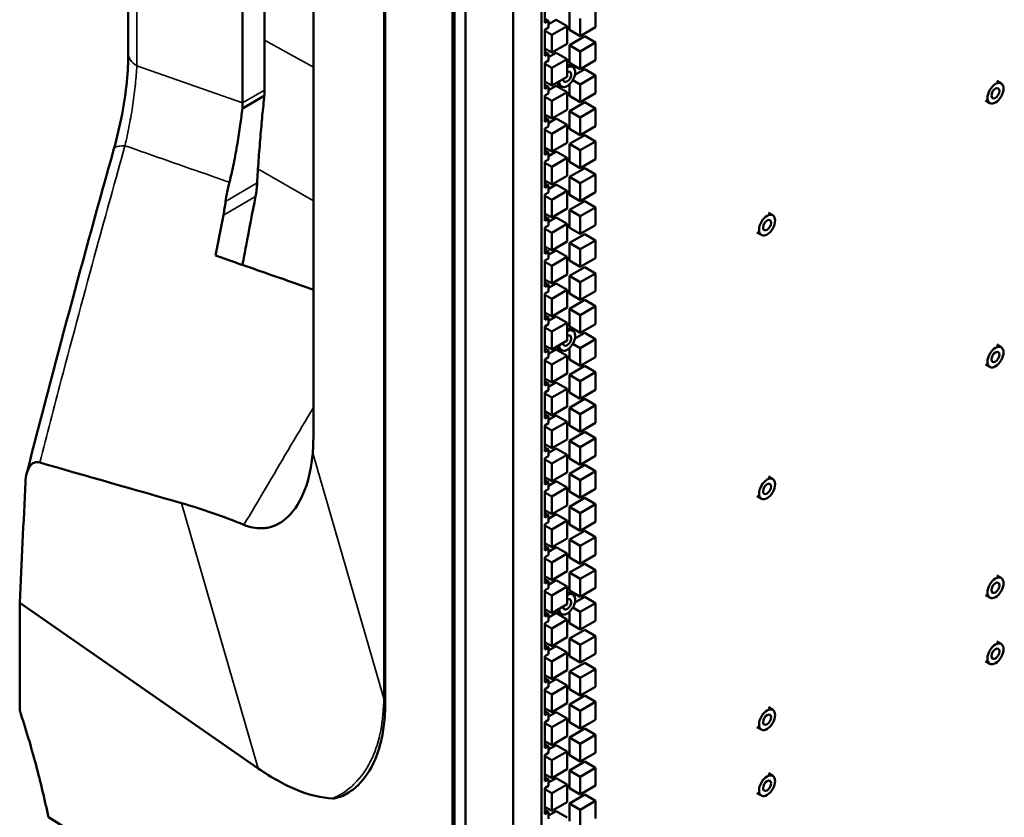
# Model space of a CAD drawing. Header units: millimetres. Extents: x 0 to 6049, y -120 to 1682.
# Tile 197 of 256: x 1850 to 1946, y 374 to 451. Entities that reach past the tile are written whole.
import ezdxf

# ---------------------------------------------------------------- set-up
doc = ezdxf.new("R2010")
doc.units = ezdxf.units.MM
doc.header["$LTSCALE"] = 2
doc.layers.add('Sichtbar (ISO)', color=7, linetype='Continuous', lineweight=50)
doc.layers.add('Sichtbar schmal (ISO)', color=7, linetype='Continuous', lineweight=35)

msp = doc.modelspace()

# ---------------------------------------------------------------- linework, layer by layer
at = {"layer": 'Sichtbar (ISO)'}
for p, q in [((1892.307, 678.365), (1892.307, 270.116)), ((1885.795, 571.836), (1885.795, 384.709)), ((1878.84, 410.674), (1878.84, 559.216)), ((1892.48, 473.781), (1892.48, 270.775)), ((1893.54, 473.169), (1893.54, 270.162)), ((1898.176, 470.493), (1898.176, 266.76)), ((1900.905, 468.917), (1900.905, 264.956)), ((1860.935, 459.499), (1860.935, 447.408)), ((1874.114, 443.853), (1874.114, 453.326)), ((1901.223, 450.366), (1901.223, 452.902)), ((1871.992, 442.635), (1871.992, 452.101)), ((1906.142, 449.946), (1906.142, 451.661)), ((1901.223, 450.774), (1901.577, 450.57)), ((1901.223, 450.366), (1901.577, 450.57)), ((1902.32, 450.678), (1901.577, 450.25)), ((1901.577, 450.57), (1901.577, 449.917)), ((1902.32, 450.678), (1903.38, 450.066)), ((1903.597, 451.416), (1903.597, 449.701)), ((1904.657, 450.803), (1904.657, 449.089)), ((1901.577, 449.917), (1901.223, 449.713)), ((1901.223, 447.177), (1901.223, 449.713)), ((1901.223, 449.597), (1901.895, 449.209)), ((1903.38, 450.066), (1901.895, 449.209)), ((1903.38, 448.351), (1903.38, 450.066)), ((1903.597, 449.701), (1904.657, 449.089)), ((1904.657, 449.089), (1906.142, 449.946)), ((1901.895, 449.209), (1901.895, 447.494)), ((1905.082, 449.084), (1903.597, 448.226)), ((1905.082, 449.084), (1906.142, 448.471)), ((1901.223, 447.882), (1901.895, 447.494)), ((1901.895, 447.494), (1903.38, 448.351)), ((1903.597, 448.226), (1903.597, 446.512)), ((1903.597, 448.226), (1904.657, 447.614)), ((1906.142, 448.471), (1904.657, 447.614)), ((1906.142, 446.757), (1906.142, 448.471)), ((1901.223, 447.585), (1901.577, 447.381)), ((1901.223, 447.177), (1901.577, 447.381)), ((1901.577, 446.728), (1901.223, 446.524)), ((1902.32, 447.489), (1901.577, 447.06)), ((1901.577, 447.381), (1901.577, 446.728)), ((1903.38, 446.877), (1901.895, 446.019)), ((1902.32, 447.489), (1903.38, 446.877)), ((1903.38, 445.162), (1903.38, 446.877)), ((1904.657, 447.614), (1904.657, 445.899)), ((1904.657, 445.899), (1906.142, 446.757)), ((1901.223, 443.988), (1901.223, 446.524)), ((1901.223, 446.407), (1901.895, 446.019)), ((1901.895, 446.019), (1901.895, 444.305)), ((1903.513, 446.357), (1903.937, 446.112)), ((1903.597, 446.512), (1904.657, 445.899)), ((1905.082, 445.894), (1904.136, 445.348)), ((1905.082, 445.894), (1906.142, 445.282)), ((1901.895, 444.305), (1903.38, 445.162)), ((1903.937, 444.841), (1904.657, 444.425)), ((1906.142, 445.282), (1904.657, 444.425)), ((1906.142, 443.567), (1906.142, 445.282)), ((1901.223, 444.692), (1901.895, 444.305)), ((1901.223, 444.396), (1901.577, 444.192)), ((1901.223, 443.988), (1901.577, 444.192)), ((1902.32, 444.299), (1901.577, 443.871)), ((1901.577, 444.192), (1901.577, 443.539)), ((1902.32, 444.299), (1903.38, 443.687)), ((1902.413, 444.452), (1902.837, 444.207)), ((1903.597, 444.415), (1903.597, 443.322)), ((1904.657, 444.425), (1904.657, 442.71)), ((1944.942, 444.762), (1945.367, 444.517)), ((1871.964, 442.085), (1874.091, 443.313)), ((1901.577, 443.539), (1901.223, 443.334)), ((1901.223, 440.798), (1901.223, 443.334)), ((1901.223, 443.218), (1901.895, 442.83)), ((1903.38, 443.687), (1901.895, 442.83)), ((1903.38, 441.972), (1903.38, 443.687)), ((1903.597, 443.322), (1904.657, 442.71)), ((1904.657, 442.71), (1906.142, 443.567)), ((1901.895, 442.83), (1901.895, 441.115)), ((1901.895, 441.115), (1903.38, 441.972)), ((1905.082, 442.705), (1903.597, 441.847)), ((1906.142, 442.092), (1904.657, 441.235)), ((1905.082, 442.705), (1906.142, 442.092)), ((1906.142, 440.378), (1906.142, 442.092)), ((1943.842, 442.857), (1944.267, 442.612)), ((1901.223, 441.503), (1901.895, 441.115)), ((1901.223, 441.207), (1901.577, 441.002)), ((1901.223, 440.798), (1901.577, 441.002)), ((1902.32, 441.11), (1901.577, 440.681)), ((1901.577, 441.002), (1901.577, 440.349)), ((1902.32, 441.11), (1903.38, 440.498)), ((1903.597, 441.847), (1903.597, 440.133)), ((1903.597, 441.847), (1904.657, 441.235)), ((1904.657, 441.235), (1904.657, 439.52)), ((1901.577, 440.349), (1901.223, 440.145)), ((1901.223, 437.609), (1901.223, 440.145)), ((1901.223, 440.028), (1901.895, 439.64)), ((1903.38, 440.498), (1901.895, 439.64)), ((1903.38, 438.783), (1903.38, 440.498)), ((1903.597, 440.133), (1904.657, 439.52)), ((1904.657, 439.52), (1906.142, 440.378)), ((1901.895, 439.64), (1901.895, 437.926)), ((1905.082, 439.515), (1903.597, 438.658)), ((1905.082, 439.515), (1906.142, 438.903)), ((1859.539, 438.177), (1859.539, 438.177)), ((1901.223, 438.314), (1901.895, 437.926)), ((1901.895, 437.926), (1903.38, 438.783)), ((1903.597, 438.658), (1903.597, 436.943)), ((1903.597, 438.658), (1904.657, 438.046)), ((1906.142, 438.903), (1904.657, 438.046)), ((1906.142, 437.188), (1906.142, 438.903)), ((1901.223, 438.017), (1901.577, 437.813)), ((1901.223, 437.609), (1901.577, 437.813)), ((1902.32, 437.921), (1901.577, 437.492)), ((1901.577, 437.813), (1901.577, 437.16)), ((1903.38, 437.308), (1901.895, 436.451)), ((1902.32, 437.921), (1903.38, 437.308)), ((1903.38, 435.594), (1903.38, 437.308)), ((1904.657, 438.046), (1904.657, 436.331)), ((1904.657, 436.331), (1906.142, 437.188)), ((1901.577, 437.16), (1901.223, 436.956)), ((1901.223, 434.42), (1901.223, 436.956)), ((1901.223, 436.839), (1901.895, 436.451)), ((1901.895, 436.451), (1901.895, 434.736)), ((1903.597, 436.943), (1904.657, 436.331)), ((1905.082, 436.326), (1903.597, 435.469)), ((1905.082, 436.326), (1906.142, 435.714)), ((1901.895, 434.736), (1903.38, 435.594)), ((1903.597, 435.469), (1903.597, 433.754)), ((1903.597, 435.469), (1904.657, 434.856)), ((1906.142, 435.714), (1904.657, 434.856)), ((1906.142, 433.999), (1906.142, 435.714)), ((1901.223, 435.124), (1901.895, 434.736)), ((1901.223, 434.828), (1901.577, 434.624)), ((1901.223, 434.42), (1901.577, 434.624)), ((1902.32, 434.731), (1901.577, 434.303)), ((1901.577, 434.624), (1901.577, 433.971)), ((1902.32, 434.731), (1903.38, 434.119)), ((1904.657, 434.856), (1904.657, 433.142)), ((1901.577, 433.971), (1901.223, 433.767)), ((1901.223, 431.231), (1901.223, 433.767)), ((1901.223, 433.649), (1901.895, 433.261)), ((1903.38, 434.119), (1901.895, 433.261)), ((1903.38, 432.404), (1903.38, 434.119)), ((1903.597, 433.754), (1904.657, 433.142)), ((1904.657, 433.142), (1906.142, 433.999)), ((1901.895, 433.261), (1901.895, 431.547)), ((1901.895, 431.547), (1903.38, 432.404)), ((1905.082, 433.136), (1903.597, 432.279)), ((1906.142, 432.524), (1904.657, 431.667)), ((1905.082, 433.136), (1906.142, 432.524)), ((1906.142, 430.809), (1906.142, 432.524)), ((1901.223, 431.935), (1901.895, 431.547)), ((1901.223, 431.639), (1901.577, 431.435)), ((1902.32, 431.542), (1901.577, 431.113)), ((1902.32, 431.542), (1903.38, 430.929)), ((1903.597, 432.279), (1903.597, 430.564)), ((1903.597, 432.279), (1904.657, 431.667)), ((1904.657, 431.667), (1904.657, 429.952)), ((1922.847, 432.005), (1923.271, 431.76)), ((1901.223, 431.231), (1901.577, 431.435)), ((1901.577, 430.782), (1901.223, 430.577)), ((1901.223, 428.041), (1901.223, 430.577)), ((1901.577, 431.435), (1901.577, 430.782)), ((1903.38, 430.929), (1901.895, 430.072)), ((1903.38, 429.215), (1903.38, 430.929)), ((1903.597, 430.564), (1904.657, 429.952)), ((1904.657, 429.952), (1906.142, 430.809)), ((1901.223, 430.46), (1901.895, 430.072)), ((1901.895, 430.072), (1901.895, 428.357)), ((1905.082, 429.947), (1903.597, 429.09)), ((1905.082, 429.947), (1906.142, 429.335)), ((1921.747, 430.1), (1922.171, 429.855)), ((1901.223, 428.745), (1901.895, 428.357)), ((1901.895, 428.357), (1903.38, 429.215)), ((1903.597, 429.09), (1903.597, 427.375)), ((1903.597, 429.09), (1904.657, 428.477)), ((1906.142, 429.335), (1904.657, 428.477)), ((1906.142, 427.62), (1906.142, 429.335)), ((1901.223, 428.45), (1901.577, 428.246)), ((1901.223, 428.041), (1901.577, 428.246)), ((1902.32, 428.352), (1901.577, 427.924)), ((1901.577, 428.246), (1901.577, 427.592)), ((1903.38, 427.74), (1901.895, 426.883)), ((1902.32, 428.352), (1903.38, 427.74)), ((1903.38, 426.025), (1903.38, 427.74)), ((1904.657, 428.477), (1904.657, 426.763)), ((1901.577, 427.592), (1901.223, 427.388)), ((1901.223, 424.852), (1901.223, 427.388)), ((1901.223, 427.27), (1901.895, 426.883)), ((1901.895, 426.883), (1901.895, 425.168)), ((1903.597, 427.375), (1904.657, 426.763)), ((1905.082, 426.758), (1903.597, 425.9)), ((1904.657, 426.763), (1906.142, 427.62)), ((1905.082, 426.758), (1906.142, 426.145)), ((1901.895, 425.168), (1903.38, 426.025)), ((1903.597, 425.9), (1903.597, 424.186)), ((1903.597, 425.9), (1904.657, 425.288)), ((1906.142, 426.145), (1904.657, 425.288)), ((1906.142, 424.431), (1906.142, 426.145)), ((1901.223, 425.556), (1901.895, 425.168)), ((1901.223, 425.26), (1901.577, 425.056)), ((1901.223, 424.852), (1901.577, 425.056)), ((1902.32, 425.163), (1901.577, 424.734)), ((1901.577, 425.056), (1901.577, 424.403)), ((1902.32, 425.163), (1903.38, 424.55)), ((1904.657, 425.288), (1904.657, 423.573)), ((1901.577, 424.403), (1901.223, 424.199)), ((1901.223, 421.663), (1901.223, 424.199)), ((1901.223, 424.081), (1901.895, 423.693)), ((1903.38, 424.55), (1901.895, 423.693)), ((1903.38, 422.836), (1903.38, 424.55)), ((1903.597, 424.186), (1904.657, 423.573)), ((1904.657, 423.573), (1906.142, 424.431)), ((1901.895, 423.693), (1901.895, 421.979)), ((1905.082, 423.568), (1903.597, 422.711)), ((1906.142, 422.956), (1904.657, 422.098)), ((1905.082, 423.568), (1906.142, 422.956)), ((1906.142, 421.241), (1906.142, 422.956)), ((1901.223, 422.366), (1901.895, 421.979)), ((1901.223, 422.071), (1901.577, 421.867)), ((1902.32, 421.973), (1901.577, 421.545)), ((1901.895, 421.979), (1903.38, 422.836)), ((1902.32, 421.973), (1903.38, 421.361)), ((1903.597, 422.711), (1903.597, 420.996)), ((1903.597, 422.711), (1904.657, 422.098)), ((1904.657, 422.098), (1904.657, 420.384)), ((1901.223, 421.663), (1901.577, 421.867)), ((1901.577, 421.214), (1901.223, 421.01)), ((1901.223, 418.474), (1901.223, 421.01)), ((1901.577, 421.867), (1901.577, 421.214)), ((1903.38, 421.361), (1901.895, 420.504)), ((1903.38, 419.646), (1903.38, 421.361)), ((1903.597, 420.996), (1904.657, 420.384)), ((1904.657, 420.384), (1906.142, 421.241)), ((1901.223, 420.892), (1901.895, 420.504)), ((1901.895, 420.504), (1901.895, 418.789)), ((1903.513, 420.843), (1903.937, 420.598)), ((1905.082, 420.379), (1904.136, 419.832)), ((1905.082, 420.379), (1906.142, 419.766)), ((1901.223, 419.177), (1901.895, 418.789)), ((1901.895, 418.789), (1903.38, 419.646)), ((1903.936, 419.326), (1904.657, 418.909)), ((1906.142, 419.766), (1904.657, 418.909)), ((1906.142, 418.052), (1906.142, 419.766)), ((1944.942, 419.248), (1945.367, 419.003)), ((1901.223, 418.882), (1901.577, 418.678)), ((1901.223, 418.474), (1901.577, 418.678)), ((1902.32, 418.784), (1901.577, 418.355)), ((1901.577, 418.678), (1901.577, 418.025)), ((1903.38, 418.172), (1901.895, 417.314)), ((1902.32, 418.784), (1903.38, 418.172)), ((1902.413, 418.938), (1902.837, 418.693)), ((1903.38, 416.457), (1903.38, 418.172)), ((1903.597, 418.901), (1903.597, 417.807)), ((1904.657, 418.909), (1904.657, 417.194)), ((1901.577, 418.025), (1901.223, 417.821)), ((1901.223, 415.284), (1901.223, 417.821)), ((1901.223, 417.702), (1901.895, 417.314)), ((1901.895, 417.314), (1901.895, 415.6)), ((1903.597, 417.807), (1904.657, 417.194)), ((1905.082, 417.189), (1903.597, 416.332)), ((1904.657, 417.194), (1906.142, 418.052)), ((1905.082, 417.189), (1906.142, 416.577)), ((1943.842, 417.343), (1944.267, 417.098)), ((1901.895, 415.6), (1903.38, 416.457)), ((1903.597, 416.332), (1903.597, 414.617)), ((1903.597, 416.332), (1904.657, 415.72)), ((1906.142, 416.577), (1904.657, 415.72)), ((1906.142, 414.862), (1906.142, 416.577)), ((1901.223, 415.987), (1901.895, 415.6)), ((1901.223, 415.693), (1901.577, 415.489)), ((1901.223, 415.284), (1901.577, 415.489)), ((1902.32, 415.595), (1901.577, 415.166)), ((1901.577, 415.489), (1901.577, 414.835)), ((1902.32, 415.595), (1903.38, 414.982)), ((1904.657, 415.72), (1904.657, 414.005)), ((1901.577, 414.835), (1901.223, 414.631)), ((1901.223, 412.095), (1901.223, 414.631)), ((1901.223, 414.513), (1901.895, 414.125)), ((1903.38, 414.982), (1901.895, 414.125)), ((1903.38, 413.268), (1903.38, 414.982)), ((1903.597, 414.617), (1904.657, 414.005)), ((1904.657, 414.005), (1906.142, 414.862)), ((1901.895, 414.125), (1901.895, 412.41)), ((1905.082, 414), (1903.597, 413.142)), ((1906.142, 413.387), (1904.657, 412.53)), ((1905.082, 414), (1906.142, 413.387)), ((1906.142, 411.673), (1906.142, 413.387)), ((1901.223, 412.798), (1901.895, 412.41)), ((1901.223, 412.503), (1901.577, 412.299)), ((1902.32, 412.405), (1901.577, 411.976)), ((1901.895, 412.41), (1903.38, 413.268)), ((1902.32, 412.405), (1903.38, 411.793)), ((1903.597, 413.142), (1903.597, 411.428)), ((1903.597, 413.142), (1904.657, 412.53)), ((1904.657, 412.53), (1904.657, 410.815)), ((1901.223, 412.095), (1901.577, 412.299)), ((1901.577, 411.646), (1901.223, 411.442)), ((1901.577, 412.299), (1901.577, 411.646)), ((1903.38, 411.793), (1901.895, 410.935)), ((1903.38, 410.078), (1903.38, 411.793)), ((1904.657, 410.815), (1906.142, 411.673)), ((1901.223, 408.906), (1901.223, 411.442)), ((1901.223, 411.323), (1901.895, 410.935)), ((1901.895, 410.935), (1901.895, 409.221)), ((1903.597, 411.428), (1904.657, 410.815)), ((1905.082, 410.81), (1903.597, 409.953)), ((1905.082, 410.81), (1906.142, 410.198)), ((1901.223, 409.609), (1901.895, 409.221)), ((1901.895, 409.221), (1903.38, 410.078)), ((1903.597, 409.953), (1903.597, 408.238)), ((1903.597, 409.953), (1904.657, 409.341)), ((1906.142, 410.198), (1904.657, 409.341)), ((1906.142, 408.483), (1906.142, 410.198)), ((1901.223, 409.314), (1901.577, 409.11)), ((1901.223, 408.906), (1901.577, 409.11)), ((1902.32, 409.216), (1901.577, 408.787)), ((1901.577, 409.11), (1901.577, 408.457)), ((1903.38, 408.603), (1901.895, 407.746)), ((1902.32, 409.216), (1903.38, 408.603)), ((1903.38, 406.889), (1903.38, 408.603)), ((1904.657, 409.341), (1904.657, 407.626)), ((1901.577, 408.457), (1901.223, 408.253)), ((1901.223, 405.717), (1901.223, 408.253)), ((1901.223, 408.134), (1901.895, 407.746)), ((1901.895, 407.746), (1901.895, 406.031)), ((1903.597, 408.238), (1904.657, 407.626)), ((1904.657, 407.626), (1906.142, 408.483)), ((1901.895, 406.031), (1903.38, 406.889)), ((1905.082, 407.621), (1903.597, 406.764)), ((1903.597, 406.764), (1903.597, 405.049)), ((1903.597, 406.764), (1904.657, 406.151)), ((1906.142, 407.009), (1904.657, 406.151)), ((1905.082, 407.621), (1906.142, 407.009)), ((1906.142, 405.294), (1906.142, 407.009)), ((1901.223, 406.419), (1901.895, 406.031)), ((1901.223, 406.125), (1901.577, 405.921)), ((1901.223, 405.717), (1901.577, 405.921)), ((1902.32, 406.026), (1901.577, 405.598)), ((1901.577, 405.921), (1901.577, 405.268)), ((1902.32, 406.026), (1903.38, 405.414)), ((1904.657, 406.151), (1904.657, 404.437)), ((1922.847, 406.491), (1923.271, 406.246)), ((1901.577, 405.268), (1901.223, 405.064)), ((1901.223, 402.528), (1901.223, 405.064)), ((1901.223, 404.944), (1901.895, 404.557)), ((1903.38, 405.414), (1901.895, 404.557)), ((1903.38, 403.699), (1903.38, 405.414)), ((1903.597, 405.049), (1904.657, 404.437)), ((1904.657, 404.437), (1906.142, 405.294)), ((1901.895, 404.557), (1901.895, 402.842)), ((1905.082, 404.431), (1903.597, 403.574)), ((1905.082, 404.431), (1906.142, 403.819)), ((1921.747, 404.586), (1922.171, 404.341)), ((1901.223, 403.23), (1901.895, 402.842)), ((1901.223, 402.936), (1901.577, 402.732)), ((1901.895, 402.842), (1903.38, 403.699)), ((1903.597, 403.574), (1903.597, 401.86)), ((1903.597, 403.574), (1904.657, 402.962)), ((1906.142, 403.819), (1904.657, 402.962)), ((1904.657, 402.962), (1904.657, 401.247)), ((1906.142, 402.104), (1906.142, 403.819)), ((1901.223, 402.528), (1901.577, 402.732)), ((1901.577, 402.078), (1901.223, 401.874)), ((1902.32, 402.837), (1901.577, 402.408)), ((1901.577, 402.732), (1901.577, 402.078)), ((1903.38, 402.224), (1901.895, 401.367)), ((1902.32, 402.837), (1903.38, 402.224)), ((1903.38, 400.51), (1903.38, 402.224)), ((1904.657, 401.247), (1906.142, 402.104)), ((1901.223, 399.338), (1901.223, 401.874)), ((1901.223, 401.755), (1901.895, 401.367)), ((1901.895, 401.367), (1901.895, 399.652)), ((1903.597, 401.86), (1904.657, 401.247)), ((1905.082, 401.242), (1903.597, 400.385)), ((1905.082, 401.242), (1906.142, 400.63)), ((1901.223, 400.04), (1901.895, 399.652)), ((1901.895, 399.652), (1903.38, 400.51)), ((1903.597, 400.385), (1903.597, 398.67)), ((1903.597, 400.385), (1904.657, 399.772)), ((1906.142, 400.63), (1904.657, 399.772)), ((1906.142, 398.915), (1906.142, 400.63)), ((1901.223, 399.747), (1901.577, 399.542)), ((1901.223, 399.338), (1901.577, 399.542)), ((1902.32, 399.647), (1901.577, 399.219)), ((1901.577, 399.542), (1901.577, 398.889)), ((1902.32, 399.647), (1903.38, 399.035)), ((1904.657, 399.772), (1904.657, 398.058)), ((1901.577, 398.889), (1901.223, 398.685)), ((1901.223, 396.149), (1901.223, 398.685)), ((1901.223, 398.565), (1901.895, 398.178)), ((1903.38, 399.035), (1901.895, 398.178)), ((1901.895, 398.178), (1901.895, 396.463)), ((1903.38, 397.32), (1903.38, 399.035)), ((1903.597, 398.67), (1904.657, 398.058)), ((1904.657, 398.058), (1906.142, 398.915)), ((1901.895, 396.463), (1903.38, 397.32)), ((1905.082, 398.053), (1903.597, 397.195)), ((1903.597, 397.195), (1903.597, 395.481)), ((1903.597, 397.195), (1904.657, 396.583)), ((1906.142, 397.44), (1904.657, 396.583)), ((1905.082, 398.053), (1906.142, 397.44)), ((1906.142, 395.726), (1906.142, 397.44)), ((1901.223, 396.851), (1901.895, 396.463)), ((1901.223, 396.557), (1901.577, 396.353)), ((1901.223, 396.149), (1901.577, 396.353)), ((1902.32, 396.458), (1901.577, 396.029)), ((1901.577, 396.353), (1901.577, 395.7)), ((1902.32, 396.458), (1903.38, 395.846)), ((1904.657, 396.583), (1904.657, 394.868)), ((1944.942, 396.924), (1945.367, 396.679)), ((1901.577, 395.7), (1901.223, 395.496)), ((1901.223, 392.96), (1901.223, 395.496)), ((1901.223, 395.376), (1901.895, 394.988)), ((1903.38, 395.846), (1901.895, 394.988)), ((1903.38, 394.131), (1903.38, 395.846)), ((1903.513, 395.329), (1903.937, 395.084)), ((1903.597, 395.481), (1904.657, 394.868)), ((1904.657, 394.868), (1906.142, 395.726)), ((1901.895, 394.988), (1901.895, 393.274)), ((1905.082, 394.863), (1904.135, 394.317)), ((1905.082, 394.863), (1906.142, 394.251)), ((1943.842, 395.018), (1944.267, 394.773)), ((1850.427, 394.284), (1873.505, 378.253)), ((1850.427, 383.86), (1850.427, 394.284)), ((1901.223, 393.661), (1901.895, 393.274)), ((1901.223, 393.368), (1901.577, 393.164)), ((1901.895, 393.274), (1903.38, 394.131)), ((1902.413, 393.424), (1902.837, 393.179)), ((1903.597, 393.387), (1903.597, 392.291)), ((1903.935, 393.81), (1904.657, 393.393)), ((1906.142, 394.251), (1904.657, 393.393)), ((1904.657, 393.393), (1904.657, 391.679)), ((1906.142, 392.536), (1906.142, 394.251)), ((1901.223, 392.96), (1901.577, 393.164)), ((1901.577, 392.511), (1901.223, 392.307)), ((1902.32, 393.268), (1901.577, 392.84)), ((1901.577, 393.164), (1901.577, 392.511)), ((1903.38, 392.656), (1901.895, 391.799)), ((1902.32, 393.268), (1903.38, 392.656)), ((1903.38, 390.941), (1903.38, 392.656)), ((1904.657, 391.679), (1906.142, 392.536)), ((1901.223, 389.771), (1901.223, 392.307)), ((1901.223, 392.187), (1901.895, 391.799)), ((1901.895, 391.799), (1901.895, 390.084)), ((1903.597, 392.291), (1904.657, 391.679)), ((1905.082, 391.674), (1903.597, 390.816)), ((1905.082, 391.674), (1906.142, 391.061)), ((1901.895, 390.084), (1903.38, 390.941)), ((1903.597, 390.816), (1903.597, 389.102)), ((1903.597, 390.816), (1904.657, 390.204)), ((1906.142, 391.061), (1904.657, 390.204)), ((1906.142, 389.347), (1906.142, 391.061)), ((1944.942, 390.539), (1945.367, 390.294)), ((1901.223, 390.472), (1901.895, 390.084)), ((1901.223, 390.179), (1901.577, 389.975)), ((1901.223, 389.771), (1901.577, 389.975)), ((1902.32, 390.079), (1901.577, 389.65)), ((1901.577, 389.975), (1901.577, 389.322)), ((1902.32, 390.079), (1903.38, 389.467)), ((1904.657, 390.204), (1904.657, 388.489)), ((1901.577, 389.322), (1901.223, 389.117)), ((1901.223, 386.581), (1901.223, 389.117)), ((1901.223, 388.997), (1901.895, 388.609)), ((1903.38, 389.467), (1901.895, 388.609)), ((1901.895, 388.609), (1901.895, 386.895)), ((1903.38, 387.752), (1903.38, 389.467)), ((1903.597, 389.102), (1904.657, 388.489)), ((1904.657, 388.489), (1906.142, 389.347)), ((1943.842, 388.633), (1944.267, 388.388)), ((1901.895, 386.895), (1903.38, 387.752)), ((1905.082, 388.484), (1903.597, 387.627)), ((1906.142, 387.872), (1904.657, 387.015)), ((1905.082, 388.484), (1906.142, 387.872)), ((1906.142, 386.157), (1906.142, 387.872)), ((1901.223, 387.283), (1901.895, 386.895)), ((1901.223, 386.99), (1901.577, 386.785)), ((1901.223, 386.581), (1901.577, 386.785)), ((1902.32, 386.89), (1901.577, 386.461)), ((1901.577, 386.785), (1901.577, 386.132)), ((1902.32, 386.89), (1903.38, 386.277)), ((1903.597, 387.627), (1903.597, 385.912)), ((1903.597, 387.627), (1904.657, 387.015)), ((1904.657, 387.015), (1904.657, 385.3)), ((1901.577, 386.132), (1901.223, 385.928)), ((1901.223, 383.392), (1901.223, 385.928)), ((1901.223, 385.808), (1901.895, 385.42)), ((1903.38, 386.277), (1901.895, 385.42)), ((1903.38, 384.563), (1903.38, 386.277)), ((1903.597, 385.912), (1904.657, 385.3)), ((1904.657, 385.3), (1906.142, 386.157)), ((1901.895, 385.42), (1901.895, 383.705)), ((1905.082, 385.295), (1903.597, 384.438)), ((1905.082, 385.295), (1906.142, 384.682)), ((1901.223, 384.093), (1901.895, 383.705)), ((1901.895, 383.705), (1903.38, 384.563)), ((1903.597, 384.438), (1903.597, 382.723)), ((1903.597, 384.438), (1904.657, 383.825)), ((1906.142, 384.682), (1904.657, 383.825)), ((1906.142, 382.968), (1906.142, 384.682)), ((1922.847, 384.167), (1923.271, 383.922)), ((1901.223, 383.8), (1901.577, 383.596)), ((1901.223, 383.392), (1901.577, 383.596)), ((1901.577, 382.943), (1901.223, 382.739)), ((1902.32, 383.7), (1901.577, 383.271)), ((1901.577, 383.596), (1901.577, 382.943)), ((1903.38, 383.088), (1901.895, 382.23)), ((1902.32, 383.7), (1903.38, 383.088)), ((1903.38, 381.373), (1903.38, 383.088)), ((1904.657, 383.825), (1904.657, 382.111)), ((1904.657, 382.111), (1906.142, 382.968)), ((1901.223, 380.203), (1901.223, 382.739)), ((1901.223, 382.618), (1901.895, 382.23)), ((1901.895, 382.23), (1901.895, 380.516)), ((1903.597, 382.723), (1904.657, 382.111)), ((1905.082, 382.105), (1903.597, 381.248)), ((1905.082, 382.105), (1906.142, 381.493)), ((1921.747, 382.261), (1922.171, 382.017)), ((1901.895, 380.516), (1903.38, 381.373)), ((1903.597, 381.248), (1903.597, 379.533)), ((1903.597, 381.248), (1904.657, 380.636)), ((1906.142, 381.493), (1904.657, 380.636)), ((1906.142, 379.778), (1906.142, 381.493)), ((1901.223, 380.904), (1901.895, 380.516)), ((1901.223, 380.611), (1901.577, 380.407)), ((1901.223, 380.203), (1901.577, 380.407)), ((1902.32, 380.511), (1901.577, 380.082)), ((1901.577, 380.407), (1901.577, 379.754)), ((1902.32, 380.511), (1903.38, 379.898)), ((1904.657, 380.636), (1904.657, 378.921)), ((1901.577, 379.754), (1901.223, 379.55)), ((1901.223, 377.014), (1901.223, 379.55)), ((1901.223, 379.429), (1901.895, 379.041)), ((1903.38, 379.898), (1901.895, 379.041)), ((1903.38, 378.184), (1903.38, 379.898)), ((1903.597, 379.533), (1904.657, 378.921)), ((1904.657, 378.921), (1906.142, 379.778)), ((1901.895, 379.041), (1901.895, 377.326)), ((1901.895, 377.326), (1903.38, 378.184)), ((1905.082, 378.916), (1903.597, 378.059)), ((1906.142, 378.304), (1904.657, 377.446)), ((1905.082, 378.916), (1906.142, 378.304)), ((1906.142, 376.589), (1906.142, 378.304)), ((1901.223, 377.714), (1901.895, 377.326)), ((1901.223, 377.422), (1901.577, 377.218)), ((1901.223, 377.014), (1901.577, 377.218)), ((1902.32, 377.321), (1901.577, 376.893)), ((1901.577, 377.218), (1901.577, 376.565)), ((1902.32, 377.321), (1903.38, 376.709)), ((1903.597, 378.059), (1903.597, 376.344)), ((1903.597, 378.059), (1904.657, 377.446)), ((1904.657, 377.446), (1904.657, 375.732)), ((1922.847, 377.782), (1923.271, 377.537)), ((1901.577, 376.565), (1901.223, 376.36)), ((1901.223, 373.824), (1901.223, 376.36)), ((1901.223, 376.239), (1901.895, 375.852)), ((1903.38, 376.709), (1901.895, 375.852)), ((1903.38, 374.994), (1903.38, 376.709)), ((1903.597, 376.344), (1904.657, 375.732)), ((1904.657, 375.732), (1906.142, 376.589)), ((1901.895, 375.852), (1901.895, 374.137)), ((1905.082, 375.727), (1903.597, 374.869)), ((1905.082, 375.727), (1906.142, 375.114)), ((1921.747, 375.876), (1922.171, 375.632)), ((1901.223, 374.525), (1901.895, 374.137)), ((1901.895, 374.137), (1903.38, 374.994)), ((1903.597, 374.869), (1903.597, 373.155)), ((1903.597, 374.869), (1904.657, 374.257)), ((1906.142, 375.114), (1904.657, 374.257)), ((1906.142, 373.4), (1906.142, 375.114)), ((1883.435, 354.809), (1853.204, 373.526)), ((1901.223, 374.233), (1901.577, 374.029)), ((1901.223, 373.824), (1901.577, 374.029)), ((1902.32, 374.132), (1901.577, 373.703)), ((1901.577, 374.029), (1901.577, 373.375)), ((1902.32, 374.132), (1903.38, 373.519)), ((1904.657, 374.257), (1904.657, 372.542))]:
    msp.add_line(p, q, dxfattribs=at)
for centre, major_axis, ratio, start_param, end_param in [((1863.935, 447.408), (-3, 0), 0.57735, 0, 0.000099), ((1903.387, 445.159), (0.55, 0.953), 0.577351, 2.348694, 7.077676), ((1903.387, 445.159), (-0.275, -0.476), 0.577351, 5.482786, 10.228361), ((37830.726, -19578.79), (-51548.834, 23394.758), 0.086027, 5.522481, 5.522737), ((1903.387, 419.645), (0.55, 0.953), 0.577351, 2.350512, 7.077676), ((1903.387, 419.645), (-0.275, -0.476), 0.577351, 5.486423, 10.228361), ((1872.451, 418.827), (-3.716, 15.735), 0.330308, 3.942762, 4.091688), ((1903.387, 394.131), (0.55, 0.953), 0.577351, 2.352331, 7.077676), ((1903.387, 394.131), (-0.275, -0.476), 0.577351, 5.490059, 10.228361)]:
    msp.add_ellipse(centre, major_axis=major_axis, ratio=ratio, start_param=start_param, end_param=end_param, dxfattribs=at)
for centre, major_axis in [((1944.817, 443.565), (0.55, 0.953)), ((1944.817, 443.565), (0.275, 0.476)), ((1922.721, 430.808), (0.55, 0.953)), ((1922.721, 430.808), (0.275, 0.476)), ((1944.817, 418.051), (0.55, 0.953)), ((1944.817, 418.051), (0.275, 0.476)), ((1922.721, 405.294), (0.55, 0.953)), ((1922.721, 405.294), (0.275, 0.476)), ((1944.817, 395.726), (0.55, 0.953)), ((1944.817, 395.726), (0.275, 0.476)), ((1944.817, 389.341), (0.55, 0.953)), ((1944.817, 389.341), (0.275, 0.476)), ((1922.721, 382.969), (0.55, 0.953)), ((1922.721, 382.969), (0.275, 0.476)), ((1922.721, 376.584), (0.55, 0.953)), ((1922.721, 376.584), (0.275, 0.476))]:
    msp.add_ellipse(centre, major_axis=major_axis, ratio=0.577351, dxfattribs=at)
for points, knots in [([(1859.537, 438.179), (1859.837, 439.247), (1860.108, 440.396), (1860.526, 442.596), (1860.685, 443.677), (1860.886, 445.659), (1860.935, 446.591), (1860.935, 447.408)], [0.0002295, 0.0002295, 0.0002295, 0.0002295, 0.3474866, 0.3474866, 0.6726483, 0.6726483, 0.9874156, 0.9874156, 0.9874156, 0.9874156]), ([(1873.398, 434.891), (1873.431, 435.591), (1873.48, 436.317), (1873.588, 437.81), (1873.647, 438.574), (1873.77, 440.042), (1873.833, 440.735), (1873.963, 442.081), (1874.029, 442.719), (1874.091, 443.313)], [0.000422, 0.000422, 0.000422, 0.000422, 0.2233763, 0.2233763, 0.4519914, 0.4519914, 0.6694193, 0.6694193, 0.8911607, 0.8911607, 0.8911607, 0.8911607]), ([(1871.964, 442.085), (1871.906, 441.588), (1871.837, 441.057), (1871.675, 439.917), (1871.583, 439.316), (1871.376, 438.061), (1871.261, 437.419), (1871.008, 436.159), (1870.871, 435.547), (1870.718, 434.955)], [-0.7610491, -0.7610491, -0.7610491, -0.7610491, -0.5768058, -0.5768058, -0.3873097, -0.3873097, -0.1914418, -0.1914418, -0.0000031, -0.0000031, -0.0000031, -0.0000031]), ([(1870.718, 434.955), (1870.638, 434.644), (1870.565, 434.332), (1870.439, 433.715), (1870.386, 433.408), (1870.347, 433.104)], [0.0000028, 0.0000028, 0.0000028, 0.0000028, 0.1005696, 0.1005696, 0.2000959, 0.2000959, 0.2000959, 0.2000959]), ([(1873.245, 433.585), (1873.287, 433.801), (1873.321, 434.019), (1873.373, 434.455), (1873.391, 434.673), (1873.398, 434.891)], [0.0000195, 0.0000195, 0.0000195, 0.0000195, 0.0702119, 0.0702119, 0.1398487, 0.1398487, 0.1398487, 0.1398487]), ([(1871.981, 426.948), (1872.095, 427.567), (1872.211, 428.186), (1872.628, 430.4), (1872.934, 431.996), (1873.245, 433.585)], [-2.1915307, -2.1915307, -2.1915307, -2.1915307, -2.0087995, -2.0087995, -1.5377733, -1.5377733, -1.5377733, -1.5377733]), ([(1870.347, 433.104), (1870.319, 432.886), (1870.286, 432.666), (1870.213, 432.227), (1870.174, 432.007), (1870.131, 431.787)], [0.000416, 0.000416, 0.000416, 0.000416, 0.0720716, 0.0720716, 0.1438616, 0.1438616, 0.1438616, 0.1438616]), ([(1878.77, 408.759), (1878.67, 407.481), (1878.418, 406.276), (1877.622, 404.171), (1877.069, 403.251), (1875.8, 402.055), (1875.138, 401.681), (1874.203, 401.508), (1874.018, 401.488), (1873.286, 401.469), (1872.713, 401.573), (1872.12, 401.816)], [0.000001, 0.000001, 0.000001, 0.000001, 0.507116, 0.507116, 1.017202, 1.017202, 1.419061, 1.419061, 1.515053, 1.515053, 1.788247, 1.788247, 1.788247, 1.788247]), ([(1852.365, 407.84), (1852.269, 407.867), (1852.175, 407.881), (1851.991, 407.878), (1851.902, 407.861), (1851.653, 407.767), (1851.514, 407.647), (1851.272, 407.309), (1851.178, 407.081), (1851.041, 406.562), (1851.002, 406.262), (1850.987, 405.952)], [-0.3704275, -0.3704275, -0.3704275, -0.3704275, -0.3285444, -0.3285444, -0.285733, -0.285733, -0.2007612, -0.2007612, -0.1045543, -0.1045543, -0.0000012, -0.0000012, -0.0000012, -0.0000012]), ([(1872.12, 401.816), (1871.13, 402.22), (1870.117, 402.605), (1868.11, 403.306), (1867.091, 403.633), (1866.074, 403.923)], [0.0000047, 0.0000047, 0.0000047, 0.0000047, 0.4526872, 0.4526872, 0.895724, 0.895724, 0.895724, 0.895724]), ([(1853.204, 373.526), (1852.861, 375.192), (1852.463, 376.874), (1851.541, 380.323), (1851.012, 382.09), (1850.427, 383.86)], [0.000001, 0.000001, 0.000001, 0.000001, 0.555179, 0.555179, 1.132663, 1.132663, 1.132663, 1.132663]), ([(1880.703, 375.353), (1880.845, 375.346), (1881.097, 375.391), (1881.757, 375.63), (1882.188, 375.849), (1883.363, 376.749), (1883.969, 377.497), (1884.785, 379.019), (1885.059, 379.718), (1885.422, 381.024), (1885.542, 381.604), (1885.679, 382.554), (1885.717, 382.91), (1885.773, 383.639), (1885.789, 384.012), (1885.794, 384.392)], [0.0003438, 0.0003438, 0.0003438, 0.0003438, 0.0688085, 0.0688085, 0.1487007, 0.1487007, 0.2751574, 0.2751574, 0.3637316, 0.3637316, 0.427378, 0.427378, 0.4640875, 0.4640875, 0.5008274, 0.5008274, 0.5008274, 0.5008274]), ([(1885.795, 384.709), (1885.795, 384.656), (1885.795, 384.603), (1885.795, 384.498), (1885.795, 384.444), (1885.794, 384.392)], [-0.03885645, -0.03885645, -0.03885645, -0.03885645, -0.01945392, -0.01945392, -0.00006423, -0.00006423, -0.00006423, -0.00006423]), ([(1873.505, 378.253), (1874.755, 377.384), (1876.016, 376.673), (1878.442, 375.683), (1879.613, 375.39), (1880.701, 375.353)], [-1.081534, -1.081534, -1.081534, -1.081534, -0.532547, -0.532547, 0, 0, 0, 0])]:
    msp.add_open_spline(points, degree=3, knots=knots, dxfattribs=at)
for points in [[(1874.091, 443.313), (1874.106, 443.491), (1874.114, 443.671), (1874.114, 443.853)], [(1871.992, 442.635), (1871.991, 442.453), (1871.981, 442.27), (1871.964, 442.085)], [(1851.108, 406.815), (1853.799, 417.279), (1856.61, 427.735), (1859.537, 438.177)], [(1870.131, 431.787), (1869.877, 430.481), (1869.625, 429.171), (1869.376, 427.858)], [(1866.074, 403.923), (1861.504, 405.229), (1856.934, 406.535), (1852.365, 407.84)], [(1850.987, 405.952), (1850.8, 402.063), (1850.614, 398.174), (1850.427, 394.284)]]:
    msp.add_open_spline(points, degree=3, dxfattribs=at)
at = {"layer": 'Sichtbar schmal (ISO)'}
for p, q in [((1885.646, 572.131), (1885.646, 385.004)), ((1861.758, 458.327), (1861.758, 446.216)), ((1878.84, 446.104), (1874.114, 448.691)), ((1871.992, 442.635), (1861.758, 446.216)), ((1871.992, 442.635), (1874.114, 443.853)), ((1878.84, 433.166), (1873.478, 436.262)), ((1870.347, 433.104), (1873.399, 434.891)), ((1870.131, 431.787), (1873.245, 433.585)), ((1885.646, 385.004), (1878.77, 408.759)), ((1866.074, 403.923), (1873.505, 378.253))]:
    msp.add_line(p, q, dxfattribs=at)
for centre, major_axis, ratio, start_param, end_param in [((1863.935, 447.408), (-3, 0), 0.57735, 0.000099, 0.759219), ((1884.795, 384.702), (1, 0), 0.577349, 0.012764, 0.552232)]:
    msp.add_ellipse(centre, major_axis=major_axis, ratio=ratio, start_param=start_param, end_param=end_param, dxfattribs=at)
for points, knots in [([(1861.758, 446.216), (1861.729, 445.668), (1861.685, 445.077), (1861.623, 444.453), (1861.561, 443.828), (1861.479, 443.171), (1861.38, 442.501), (1861.28, 441.832), (1861.162, 441.15), (1861.032, 440.476), (1860.901, 439.802), (1860.76, 439.136), (1860.612, 438.487)], [0, 0, 0, 0, 0.25, 0.25, 0.25, 0.5, 0.5, 0.5, 0.75, 0.75, 0.75, 1, 1, 1, 1]), ([(1852.365, 407.84), (1853.051, 410.503), (1854.852, 417.409), (1857.595, 427.626), (1859.684, 435.175), (1860.612, 438.487)], [0.0000004, 0.0000004, 0.0000004, 0.0000004, 0.2604949, 0.6754956, 1, 1, 1, 1]), ([(1860.612, 438.487), (1860.219, 438.498), (1859.883, 438.454), (1859.699, 438.355), (1859.611, 438.307), (1859.558, 438.246), (1859.539, 438.177)], [0.0000104, 0.0000104, 0.0000104, 0.0000104, 0.5, 0.5, 0.5, 0.7411024, 0.7411024, 0.7411024, 0.7411024]), ([(1878.84, 413.178), (1878.755, 413.033), (1878.669, 412.888), (1878.583, 412.743), (1877.123, 410.279), (1875.665, 407.814), (1874.207, 405.348), (1873.511, 404.171), (1872.815, 402.994), (1872.12, 401.816)], [0.4535692, 0.4535692, 0.4535692, 0.4535692, 0.4744804, 0.4744804, 0.4744804, 0.8301684, 0.8301684, 0.8301684, 0.9999996, 0.9999996, 0.9999996, 0.9999996]), ([(1885.646, 385.004), (1885.646, 384.968), (1885.645, 384.932), (1885.645, 384.897), (1885.644, 384.861), (1885.644, 384.825), (1885.643, 384.789), (1885.643, 384.753), (1885.642, 384.718), (1885.642, 384.682)], [0, 0, 0, 0, 0.3333333, 0.3333333, 0.3333333, 0.6666667, 0.6666667, 0.6666667, 1, 1, 1, 1]), ([(1880.701, 375.353), (1881.34, 375.625), (1881.922, 375.986), (1882.444, 376.434), (1882.575, 376.546), (1882.702, 376.663), (1882.825, 376.786), (1883.441, 377.399), (1883.963, 378.147), (1884.367, 378.947), (1884.771, 379.746), (1885.059, 380.598), (1885.27, 381.552), (1885.481, 382.506), (1885.614, 383.561), (1885.642, 384.682)], [0.0000233, 0.0000233, 0.0000233, 0.0000233, 0.2000466, 0.2000466, 0.2000466, 0.25, 0.25, 0.25, 0.5, 0.5, 0.5, 0.75, 0.75, 0.75, 1, 1, 1, 1]), ([(1885.794, 384.392), (1885.793, 384.425), (1885.782, 384.478), (1885.73, 384.589), (1885.674, 384.652), (1885.642, 384.682)], [0.0002804, 0.0002804, 0.0002804, 0.0002804, 0.3333333, 0.6666667, 1, 1, 1, 1])]:
    msp.add_open_spline(points, degree=3, knots=knots, dxfattribs=at)
for points in [[(1860.612, 438.487), (1863.39, 437.516), (1866.168, 436.545), (1868.945, 435.575)], [(1868.945, 435.575), (1869.536, 435.368), (1870.127, 435.161), (1870.718, 434.955)]]:
    msp.add_open_spline(points, degree=3, dxfattribs=at)

doc.saveas('drawing.dxf')
